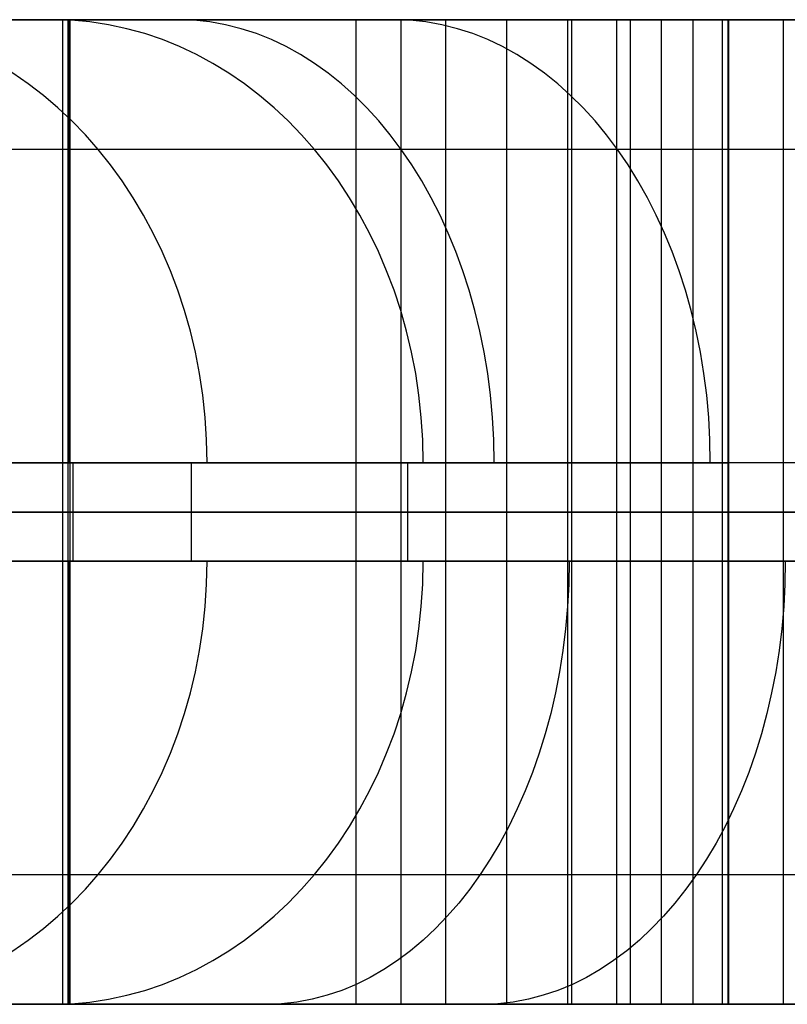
# Model space of a CAD drawing. Extents: x -879 to 919, y -7 to 33.
# Tile 5 of 66: x -804 to -773, y -7 to 33. Entities that reach past the tile are written whole.
import ezdxf

# ---------------------------------------------------------------- set-up
doc = ezdxf.new("R2010")
doc.units = 0
doc.layers.add('IGES_LEVEL_0', color=7, linetype='CONTINUOUS')

msp = doc.modelspace()

# ---------------------------------------------------------------- linework, layer by layer
at = {"layer": 'IGES_LEVEL_0'}
for p, q in [((-846.36, 33.426, 163.15), (-757.682, 33.426, 163.15)), ((-757.682, 33.426, 157.148), (-838.954, 33.426, 157.148)), ((-766.539, 33.426, 677.429), (-837.667, 33.426, 677.631)), ((-837.567, 33.426, 683.432), (-766.539, 33.426, 683.432)), ((-775.306, 33.426, 1203.537), (-836.994, 33.426, 1203.537)), ((-836.981, 33.426, 1197.536), (-775.282, 33.426, 1197.536)), ((-803.879, 33.426, 1006.959), (-806.119, 33.426, 1010.104)), ((-802.504, 33.426, 474.716), (-805.216, 33.426, 477.618)), ((-805.016, 33.426, 486.644), (-803.253, 33.426, 484.505)), ((-804.746, 33.426, 1019.057), (-802.745, 33.426, 1015.878)), ((-801.524, 33.426, 1003.873), (-803.879, 33.426, 1006.959)), ((-803.253, 33.426, 484.505), (-801.438, 33.426, 482.41)), ((-802.745, 33.426, 1015.878), (-801.202, 33.426, 1013.576)), ((-799.668, 33.426, 471.877), (-802.504, 33.426, 474.716)), ((-802.319, 33.426, 157.148), (-802.319, -6.574, 157.148)), ((-802.103, 33.426, 677.53), (-802.103, -6.574, 677.53)), ((-799.052, 33.426, 1000.846), (-801.524, 33.426, 1003.873)), ((-801.438, 33.426, 482.41), (-799.573, 33.426, 480.359)), ((-801.202, 33.426, 1013.576), (-799.602, 33.426, 1011.312)), ((-796.708, 33.426, 469.105), (-799.668, 33.426, 471.877)), ((-799.602, 33.426, 1011.312), (-797.947, 33.426, 1009.088)), ((-799.573, 33.426, 480.359), (-797.658, 33.426, 478.355)), ((-796.461, 33.426, 997.88), (-799.052, 33.426, 1000.846)), ((-797.947, 33.426, 1009.088), (-796.238, 33.426, 1006.906)), ((-797.658, 33.426, 478.355), (-794.836, 33.426, 475.57)), ((-793.621, 33.426, 466.401), (-796.708, 33.426, 469.105)), ((-793.749, 33.426, 994.978), (-796.461, 33.426, 997.88)), ((-796.238, 33.426, 1006.906), (-794.475, 33.426, 1004.767)), ((-794.836, 33.426, 475.57), (-791.922, 33.426, 472.883)), ((-794.475, 33.426, 1004.767), (-792.66, 33.426, 1002.672)), ((-790.913, 33.426, 992.139), (-793.749, 33.426, 994.978)), ((-790.404, 33.426, 463.765), (-793.621, 33.426, 466.401)), ((-792.66, 33.426, 1002.672), (-790.794, 33.426, 1000.621)), ((-791.922, 33.426, 472.883), (-788.92, 33.426, 470.294)), ((-787.953, 33.426, 989.367), (-790.913, 33.426, 992.139)), ((-790.794, 33.426, 1000.621), (-788.879, 33.426, 998.617)), ((-786.763, 33.426, 460.971), (-790.404, 33.426, 463.765)), ((-790.404, 33.426, 463.765), (-790.404, -6.574, 463.765)), ((-788.92, 33.426, 470.294), (-785.835, 33.426, 467.804)), ((-788.879, 33.426, 998.617), (-786.058, 33.426, 995.832)), ((-788.584, 33.426, 462.368), (-788.584, -6.574, 462.368)), ((-784.866, 33.426, 986.663), (-787.953, 33.426, 989.367)), ((-786.763, 33.426, 460.971), (-781.81, 33.426, 457.5)), ((-786.763, 33.426, 460.971), (-786.763, -6.574, 460.971)), ((-786.058, 33.426, 995.832), (-783.144, 33.426, 993.145)), ((-785.835, 33.426, 467.804), (-782.673, 33.426, 465.414)), ((-781.649, 33.426, 984.027), (-784.866, 33.426, 986.663)), ((-784.287, 33.426, 459.236), (-784.287, -6.574, 459.236)), ((-783.144, 33.426, 993.145), (-780.142, 33.426, 990.556)), ((-782.673, 33.426, 465.414), (-779.438, 33.426, 463.122)), ((-781.81, 33.426, 457.5), (-776.731, 33.426, 454.24)), ((-781.81, 33.426, 457.5), (-781.81, -6.574, 457.5)), ((-778.008, 33.426, 981.233), (-781.649, 33.426, 984.027)), ((-781.649, 33.426, 984.027), (-781.649, -6.574, 984.027)), ((-780.142, 33.426, 990.556), (-777.057, 33.426, 988.067)), ((-779.829, 33.426, 982.63), (-779.829, -6.574, 982.63)), ((-779.438, 33.426, 463.122), (-776.137, 33.426, 460.928)), ((-779.27, 33.426, 455.87), (-779.27, -6.574, 455.87)), ((-778.008, 33.426, 981.233), (-773.055, 33.426, 977.762)), ((-778.008, 33.426, 981.233), (-778.008, -6.574, 981.233)), ((-777.057, 33.426, 988.067), (-773.894, 33.426, 985.676)), ((-773.429, 33.426, 452.27), (-776.731, 33.426, 454.24)), ((-776.731, 33.426, 454.24), (-776.731, -6.574, 454.24)), ((-776.137, 33.426, 460.928), (-772.773, 33.426, 458.83)), ((-775.532, 33.426, 979.498), (-775.532, -6.574, 979.498)), ((-767.845, 33.426, 1203.537), (-775.306, 33.426, 1203.537)), ((-775.282, 33.426, 1197.536), (-757.015, 33.426, 1197.599)), ((-775.282, 33.426, 1197.536), (-775.282, -6.574, 1197.536)), ((-773.894, 33.426, 985.676), (-770.66, 33.426, 983.384)), ((-770.079, 33.426, 450.383), (-773.429, 33.426, 452.27)), ((-773.055, 33.426, 977.762), (-767.976, 33.426, 974.502)), ((-773.055, 33.426, 977.762), (-773.055, -6.574, 977.762)), ((-804.034, 28.154, 507.762), (-805.505, 28.154, 510.431)), ((-803.985, 28.154, 1047.622), (-804.941, 28.154, 1050.576)), ((-802.488, 28.154, 505.143), (-804.034, 28.154, 507.762)), ((-802.959, 28.154, 1044.701), (-803.985, 28.154, 1047.622)), ((-801.86, 28.154, 1041.818), (-802.959, 28.154, 1044.701)), ((-800.865, 28.154, 502.574), (-802.488, 28.154, 505.143)), ((-800.689, 28.154, 1038.973), (-801.86, 28.154, 1041.818)), ((-799.496, 28.154, 500.53), (-800.865, 28.154, 502.574)), ((-799.443, 28.154, 1036.17), (-800.689, 28.154, 1038.973)), ((-798.077, 28.154, 498.523), (-799.496, 28.154, 500.53)), ((-798.123, 28.154, 1033.409), (-799.443, 28.154, 1036.17)), ((-796.727, 28.154, 1030.693), (-798.123, 28.154, 1033.409)), ((-796.61, 28.154, 496.551), (-798.077, 28.154, 498.523)), ((-795.256, 28.154, 1028.024), (-796.727, 28.154, 1030.693)), ((-795.094, 28.154, 494.616), (-796.61, 28.154, 496.551)), ((-793.709, 28.154, 1025.405), (-795.256, 28.154, 1028.024)), ((-793.531, 28.154, 492.719), (-795.094, 28.154, 494.616)), ((-792.087, 28.154, 1022.836), (-793.709, 28.154, 1025.405)), ((-791.921, 28.154, 490.86), (-793.531, 28.154, 492.719)), ((-790.717, 28.154, 1020.792), (-792.087, 28.154, 1022.836)), ((-790.264, 28.154, 489.04), (-791.921, 28.154, 490.86)), ((-789.299, 28.154, 1018.785), (-790.717, 28.154, 1020.792)), ((-788.562, 28.154, 487.259), (-790.264, 28.154, 489.04)), ((-787.831, 28.154, 1016.813), (-789.299, 28.154, 1018.785)), ((-786.051, 28.154, 484.78), (-788.562, 28.154, 487.259)), ((-786.316, 28.154, 1014.878), (-787.831, 28.154, 1016.813)), ((-784.752, 28.154, 1012.981), (-786.316, 28.154, 1014.878)), ((-783.452, 28.154, 482.383), (-786.051, 28.154, 484.78)), ((-783.142, 28.154, 1011.122), (-784.752, 28.154, 1012.981)), ((-780.767, 28.154, 480.068), (-783.452, 28.154, 482.383)), ((-781.486, 28.154, 1009.302), (-783.142, 28.154, 1011.122)), ((-779.784, 28.154, 1007.521), (-781.486, 28.154, 1009.302)), ((-778.001, 28.154, 477.836), (-780.767, 28.154, 480.068)), ((-777.273, 28.154, 1005.042), (-779.784, 28.154, 1007.521)), ((-775.157, 28.154, 475.686), (-778.001, 28.154, 477.836)), ((-774.673, 28.154, 1002.645), (-777.273, 28.154, 1005.042)), ((-772.237, 28.154, 473.617), (-775.157, 28.154, 475.686)), ((-771.989, 28.154, 1000.33), (-774.673, 28.154, 1002.645)), ((-757.682, 15.426, 181.15), (-846.36, 15.426, 181.15)), ((-766.539, 15.426, 701.432), (-837.256, 15.426, 701.432)), ((-837.032, 15.426, 1221.537), (-775.306, 15.426, 1221.537)), ((-803.816, 15.426, 1068.309), (-804.603, 15.426, 1073.088)), ((-803.27, 15.426, 517.761), (-804.167, 15.426, 519.743)), ((-802.897, 15.426, 1063.644), (-803.816, 15.426, 1068.309)), ((-802.335, 15.426, 515.807), (-803.27, 15.426, 517.761)), ((-801.845, 15.426, 1059.093), (-802.897, 15.426, 1063.644)), ((-801.363, 15.426, 513.881), (-802.335, 15.426, 515.807)), ((-802.021, 15.426, 181.15), (-802.021, 11.426, 181.15)), ((-801.898, 15.426, 701.432), (-801.898, 11.426, 701.432)), ((-801.268, 15.426, 1056.86), (-801.845, 15.426, 1059.093)), ((-800.352, 15.426, 511.982), (-801.363, 15.426, 513.881)), ((-800.657, 15.426, 1054.655), (-801.268, 15.426, 1056.86)), ((-800.011, 15.426, 1052.478), (-800.657, 15.426, 1054.655)), ((-799.304, 15.426, 510.111), (-800.352, 15.426, 511.982)), ((-799.33, 15.426, 1050.329), (-800.011, 15.426, 1052.478)), ((-798.613, 15.426, 1048.209), (-799.33, 15.426, 1050.329)), ((-798.217, 15.426, 508.267), (-799.304, 15.426, 510.111)), ((-797.862, 15.426, 1046.116), (-798.613, 15.426, 1048.209)), ((-797.091, 15.426, 506.45), (-798.217, 15.426, 508.267)), ((-797.074, 15.426, 1044.051), (-797.862, 15.426, 1046.116)), ((-795.926, 15.426, 504.661), (-797.091, 15.426, 506.45)), ((-797.091, 15.426, 506.45), (-797.091, 11.426, 506.45)), ((-796.25, 15.426, 1042.014), (-797.074, 15.426, 1044.051)), ((-795.389, 15.426, 1040.005), (-796.25, 15.426, 1042.014)), ((-794.722, 15.426, 502.899), (-795.926, 15.426, 504.661)), ((-794.491, 15.426, 1038.023), (-795.389, 15.426, 1040.005)), ((-793.478, 15.426, 501.164), (-794.722, 15.426, 502.899)), ((-793.557, 15.426, 1036.069), (-794.491, 15.426, 1038.023)), ((-792.584, 15.426, 1034.143), (-793.557, 15.426, 1036.069)), ((-792.194, 15.426, 499.456), (-793.478, 15.426, 501.164)), ((-791.574, 15.426, 1032.244), (-792.584, 15.426, 1034.143)), ((-790.869, 15.426, 497.775), (-792.194, 15.426, 499.456)), ((-790.526, 15.426, 1030.373), (-791.574, 15.426, 1032.244)), ((-789.504, 15.426, 496.122), (-790.869, 15.426, 497.775)), ((-789.439, 15.426, 1028.529), (-790.526, 15.426, 1030.373)), ((-788.097, 15.426, 494.495), (-789.504, 15.426, 496.122)), ((-788.313, 15.426, 1026.712), (-789.439, 15.426, 1028.529)), ((-787.148, 15.426, 1024.923), (-788.313, 15.426, 1026.712)), ((-788.313, 15.426, 1026.712), (-788.313, 11.426, 1026.712)), ((-786.649, 15.426, 492.895), (-788.097, 15.426, 494.495)), ((-785.944, 15.426, 1023.161), (-787.148, 15.426, 1024.923)), ((-785.16, 15.426, 491.321), (-786.649, 15.426, 492.895)), ((-784.7, 15.426, 1021.426), (-785.944, 15.426, 1023.161)), ((-783.628, 15.426, 489.775), (-785.16, 15.426, 491.321)), ((-783.415, 15.426, 1019.718), (-784.7, 15.426, 1021.426)), ((-782.054, 15.426, 488.255), (-783.628, 15.426, 489.775)), ((-782.091, 15.426, 1018.038), (-783.415, 15.426, 1019.718)), ((-780.725, 15.426, 1016.384), (-782.091, 15.426, 1018.038)), ((-780.437, 15.426, 486.762), (-782.054, 15.426, 488.255)), ((-779.319, 15.426, 1014.757), (-780.725, 15.426, 1016.384)), ((-778.778, 15.426, 485.295), (-780.437, 15.426, 486.762)), ((-777.871, 15.426, 1013.157), (-779.319, 15.426, 1014.757)), ((-777.075, 15.426, 483.855), (-778.778, 15.426, 485.295)), ((-776.381, 15.426, 1011.583), (-777.871, 15.426, 1013.157)), ((-775.328, 15.426, 482.441), (-777.075, 15.426, 483.855)), ((-774.85, 15.426, 1010.037), (-776.381, 15.426, 1011.583)), ((-773.538, 15.426, 481.053), (-775.328, 15.426, 482.441)), ((-767.897, 15.426, 1221.537), (-775.306, 15.426, 1221.537)), ((-775.306, 15.426, 1221.537), (-775.306, 11.426, 1221.537)), ((-773.276, 15.426, 1008.517), (-774.85, 15.426, 1010.037)), ((-771.703, 15.426, 479.692), (-773.538, 15.426, 481.053)), ((-771.659, 15.426, 1007.024), (-773.276, 15.426, 1008.517)), ((-846.955, 13.426, 157.148), (-757.682, 13.426, 157.148)), ((-757.682, 13.426, 181.15), (-846.36, 13.426, 181.15)), ((-837.667, 13.426, 677.631), (-766.539, 13.426, 677.429)), ((-766.539, 13.426, 701.432), (-837.256, 13.426, 701.432)), ((-775.306, 13.426, 1221.537), (-837.032, 13.426, 1221.537)), ((-836.981, 13.426, 1197.536), (-775.282, 13.426, 1197.536)), ((-803.879, 13.426, 1006.959), (-806.119, 13.426, 1010.104)), ((-802.504, 13.426, 474.716), (-805.216, 13.426, 477.618)), ((-803.816, 13.426, 1068.309), (-804.603, 13.426, 1073.088)), ((-803.27, 13.426, 517.761), (-804.167, 13.426, 519.743)), ((-801.524, 13.426, 1003.873), (-803.879, 13.426, 1006.959)), ((-802.897, 13.426, 1063.644), (-803.816, 13.426, 1068.309)), ((-802.335, 13.426, 515.807), (-803.27, 13.426, 517.761)), ((-801.845, 13.426, 1059.093), (-802.897, 13.426, 1063.644)), ((-799.668, 13.426, 471.877), (-802.504, 13.426, 474.716)), ((-801.363, 13.426, 513.881), (-802.335, 13.426, 515.807)), ((-801.268, 13.426, 1056.86), (-801.845, 13.426, 1059.093)), ((-799.052, 13.426, 1000.846), (-801.524, 13.426, 1003.873)), ((-800.352, 13.426, 511.982), (-801.363, 13.426, 513.881)), ((-800.657, 13.426, 1054.655), (-801.268, 13.426, 1056.86)), ((-800.011, 13.426, 1052.478), (-800.657, 13.426, 1054.655)), ((-799.304, 13.426, 510.111), (-800.352, 13.426, 511.982)), ((-799.33, 13.426, 1050.329), (-800.011, 13.426, 1052.478)), ((-796.708, 13.426, 469.105), (-799.668, 13.426, 471.877)), ((-798.613, 13.426, 1048.209), (-799.33, 13.426, 1050.329)), ((-798.217, 13.426, 508.267), (-799.304, 13.426, 510.111)), ((-796.461, 13.426, 997.88), (-799.052, 13.426, 1000.846)), ((-797.862, 13.426, 1046.116), (-798.613, 13.426, 1048.209)), ((-797.091, 13.426, 506.45), (-798.217, 13.426, 508.267)), ((-797.074, 13.426, 1044.051), (-797.862, 13.426, 1046.116)), ((-795.926, 13.426, 504.661), (-797.091, 13.426, 506.45)), ((-796.25, 13.426, 1042.014), (-797.074, 13.426, 1044.051)), ((-793.621, 13.426, 466.401), (-796.708, 13.426, 469.105)), ((-793.749, 13.426, 994.978), (-796.461, 13.426, 997.88)), ((-795.389, 13.426, 1040.005), (-796.25, 13.426, 1042.014)), ((-794.722, 13.426, 502.899), (-795.926, 13.426, 504.661)), ((-794.491, 13.426, 1038.023), (-795.389, 13.426, 1040.005)), ((-793.478, 13.426, 501.164), (-794.722, 13.426, 502.899)), ((-793.557, 13.426, 1036.069), (-794.491, 13.426, 1038.023)), ((-790.913, 13.426, 992.139), (-793.749, 13.426, 994.978)), ((-790.404, 13.426, 463.765), (-793.621, 13.426, 466.401)), ((-792.584, 13.426, 1034.143), (-793.557, 13.426, 1036.069)), ((-792.194, 13.426, 499.456), (-793.478, 13.426, 501.164)), ((-791.574, 13.426, 1032.244), (-792.584, 13.426, 1034.143)), ((-790.869, 13.426, 497.775), (-792.194, 13.426, 499.456)), ((-790.526, 13.426, 1030.373), (-791.574, 13.426, 1032.244)), ((-787.953, 13.426, 989.367), (-790.913, 13.426, 992.139)), ((-789.504, 13.426, 496.122), (-790.869, 13.426, 497.775)), ((-789.439, 13.426, 1028.529), (-790.526, 13.426, 1030.373)), ((-790.404, 13.426, 463.765), (-786.763, 13.426, 460.971)), ((-788.097, 13.426, 494.495), (-789.504, 13.426, 496.122)), ((-788.313, 13.426, 1026.712), (-789.439, 13.426, 1028.529)), ((-787.148, 13.426, 1024.923), (-788.313, 13.426, 1026.712)), ((-786.649, 13.426, 492.895), (-788.097, 13.426, 494.495)), ((-784.866, 13.426, 986.663), (-787.953, 13.426, 989.367)), ((-785.944, 13.426, 1023.161), (-787.148, 13.426, 1024.923)), ((-786.763, 13.426, 460.971), (-781.81, 13.426, 457.5)), ((-785.16, 13.426, 491.321), (-786.649, 13.426, 492.895)), ((-784.7, 13.426, 1021.426), (-785.944, 13.426, 1023.161)), ((-783.628, 13.426, 489.775), (-785.16, 13.426, 491.321)), ((-781.649, 13.426, 984.027), (-784.866, 13.426, 986.663)), ((-783.415, 13.426, 1019.718), (-784.7, 13.426, 1021.426)), ((-782.054, 13.426, 488.255), (-783.628, 13.426, 489.775)), ((-782.091, 13.426, 1018.038), (-783.415, 13.426, 1019.718)), ((-780.725, 13.426, 1016.384), (-782.091, 13.426, 1018.038)), ((-780.437, 13.426, 486.762), (-782.054, 13.426, 488.255)), ((-781.81, 13.426, 457.5), (-776.731, 13.426, 454.24)), ((-781.649, 13.426, 984.027), (-778.008, 13.426, 981.233)), ((-779.319, 13.426, 1014.757), (-780.725, 13.426, 1016.384)), ((-778.778, 13.426, 485.295), (-780.437, 13.426, 486.762)), ((-777.871, 13.426, 1013.157), (-779.319, 13.426, 1014.757)), ((-777.075, 13.426, 483.855), (-778.778, 13.426, 485.295)), ((-778.008, 13.426, 981.233), (-773.055, 13.426, 977.762)), ((-776.381, 13.426, 1011.583), (-777.871, 13.426, 1013.157)), ((-775.328, 13.426, 482.441), (-777.075, 13.426, 483.855)), ((-773.429, 13.426, 452.27), (-776.731, 13.426, 454.24)), ((-774.85, 13.426, 1010.037), (-776.381, 13.426, 1011.583)), ((-773.538, 13.426, 481.053), (-775.328, 13.426, 482.441)), ((-767.897, 13.426, 1221.537), (-775.306, 13.426, 1221.537)), ((-757.015, 13.426, 1197.599), (-775.282, 13.426, 1197.536)), ((-773.276, 13.426, 1008.517), (-774.85, 13.426, 1010.037)), ((-771.703, 13.426, 479.692), (-773.538, 13.426, 481.053)), ((-770.079, 13.426, 450.383), (-773.429, 13.426, 452.27)), ((-771.659, 13.426, 1007.024), (-773.276, 13.426, 1008.517)), ((-773.055, 13.426, 977.762), (-767.976, 13.426, 974.502)), ((-757.682, 11.426, 181.15), (-846.36, 11.426, 181.15)), ((-766.539, 11.426, 701.432), (-837.256, 11.426, 701.432)), ((-837.032, 11.426, 1221.537), (-775.306, 11.426, 1221.537)), ((-804.603, 11.426, 1073.088), (-803.816, 11.426, 1068.309)), ((-804.167, 11.426, 519.743), (-803.27, 11.426, 517.761)), ((-803.816, 11.426, 1068.309), (-802.897, 11.426, 1063.644)), ((-803.27, 11.426, 517.761), (-802.335, 11.426, 515.807)), ((-802.897, 11.426, 1063.644), (-801.845, 11.426, 1059.093)), ((-802.335, 11.426, 515.807), (-801.363, 11.426, 513.881)), ((-801.845, 11.426, 1059.093), (-801.268, 11.426, 1056.86)), ((-801.363, 11.426, 513.881), (-800.352, 11.426, 511.982)), ((-801.268, 11.426, 1056.86), (-800.657, 11.426, 1054.655)), ((-800.657, 11.426, 1054.655), (-800.011, 11.426, 1052.478)), ((-800.352, 11.426, 511.982), (-799.304, 11.426, 510.111)), ((-800.011, 11.426, 1052.478), (-799.33, 11.426, 1050.329)), ((-799.33, 11.426, 1050.329), (-798.613, 11.426, 1048.209)), ((-799.304, 11.426, 510.111), (-798.217, 11.426, 508.267)), ((-798.613, 11.426, 1048.209), (-797.862, 11.426, 1046.116)), ((-798.217, 11.426, 508.267), (-797.091, 11.426, 506.45)), ((-797.862, 11.426, 1046.116), (-797.074, 11.426, 1044.051)), ((-797.091, 11.426, 506.45), (-795.926, 11.426, 504.661)), ((-797.074, 11.426, 1044.051), (-796.25, 11.426, 1042.014)), ((-796.25, 11.426, 1042.014), (-795.389, 11.426, 1040.005)), ((-795.926, 11.426, 504.661), (-794.722, 11.426, 502.899)), ((-795.389, 11.426, 1040.005), (-794.491, 11.426, 1038.023)), ((-794.722, 11.426, 502.899), (-793.478, 11.426, 501.164)), ((-794.491, 11.426, 1038.023), (-793.557, 11.426, 1036.069)), ((-793.557, 11.426, 1036.069), (-792.584, 11.426, 1034.143)), ((-793.478, 11.426, 501.164), (-792.194, 11.426, 499.456)), ((-792.584, 11.426, 1034.143), (-791.574, 11.426, 1032.244)), ((-792.194, 11.426, 499.456), (-790.869, 11.426, 497.775)), ((-791.574, 11.426, 1032.244), (-790.526, 11.426, 1030.373)), ((-790.869, 11.426, 497.775), (-789.504, 11.426, 496.122)), ((-790.526, 11.426, 1030.373), (-789.439, 11.426, 1028.529)), ((-789.504, 11.426, 496.122), (-788.097, 11.426, 494.495)), ((-789.439, 11.426, 1028.529), (-788.313, 11.426, 1026.712)), ((-788.313, 11.426, 1026.712), (-787.148, 11.426, 1024.923)), ((-788.097, 11.426, 494.495), (-786.649, 11.426, 492.895)), ((-787.148, 11.426, 1024.923), (-785.944, 11.426, 1023.161)), ((-786.649, 11.426, 492.895), (-785.16, 11.426, 491.321)), ((-785.944, 11.426, 1023.161), (-784.7, 11.426, 1021.426)), ((-785.16, 11.426, 491.321), (-783.628, 11.426, 489.775)), ((-784.7, 11.426, 1021.426), (-783.415, 11.426, 1019.718)), ((-783.628, 11.426, 489.775), (-782.054, 11.426, 488.255)), ((-783.415, 11.426, 1019.718), (-782.091, 11.426, 1018.038)), ((-782.091, 11.426, 1018.038), (-780.725, 11.426, 1016.384)), ((-782.054, 11.426, 488.255), (-780.437, 11.426, 486.762)), ((-780.725, 11.426, 1016.384), (-779.319, 11.426, 1014.757)), ((-780.437, 11.426, 486.762), (-778.778, 11.426, 485.295)), ((-779.319, 11.426, 1014.757), (-777.871, 11.426, 1013.157)), ((-778.778, 11.426, 485.295), (-777.075, 11.426, 483.855)), ((-777.871, 11.426, 1013.157), (-776.381, 11.426, 1011.583)), ((-777.075, 11.426, 483.855), (-775.328, 11.426, 482.441)), ((-776.381, 11.426, 1011.583), (-774.85, 11.426, 1010.037)), ((-775.328, 11.426, 482.441), (-773.538, 11.426, 481.053)), ((-775.306, 11.426, 1221.537), (-767.897, 11.426, 1221.537)), ((-774.85, 11.426, 1010.037), (-773.276, 11.426, 1008.517)), ((-773.538, 11.426, 481.053), (-771.703, 11.426, 479.692)), ((-773.276, 11.426, 1008.517), (-771.659, 11.426, 1007.024)), ((-805.505, -1.302, 510.431), (-804.034, -1.302, 507.762)), ((-804.941, -1.302, 1050.576), (-803.985, -1.302, 1047.622)), ((-804.034, -1.302, 507.762), (-802.488, -1.302, 505.143)), ((-803.985, -1.302, 1047.622), (-802.959, -1.302, 1044.701)), ((-802.959, -1.302, 1044.701), (-801.86, -1.302, 1041.818)), ((-802.488, -1.302, 505.143), (-800.865, -1.302, 502.574)), ((-801.86, -1.302, 1041.818), (-800.689, -1.302, 1038.973)), ((-800.865, -1.302, 502.574), (-799.178, -1.302, 500.071)), ((-800.689, -1.302, 1038.973), (-799.443, -1.302, 1036.17)), ((-799.443, -1.302, 1036.17), (-798.123, -1.302, 1033.409)), ((-799.178, -1.302, 500.071), (-797.416, -1.302, 497.622)), ((-798.123, -1.302, 1033.409), (-796.727, -1.302, 1030.693)), ((-797.416, -1.302, 497.622), (-795.582, -1.302, 495.228)), ((-796.727, -1.302, 1030.693), (-795.256, -1.302, 1028.024)), ((-795.582, -1.302, 495.228), (-793.676, -1.302, 492.891)), ((-795.256, -1.302, 1028.024), (-793.709, -1.302, 1025.405)), ((-793.709, -1.302, 1025.405), (-792.087, -1.302, 1022.836)), ((-793.676, -1.302, 492.891), (-791.698, -1.302, 490.611)), ((-792.087, -1.302, 1022.836), (-790.399, -1.302, 1020.333)), ((-791.698, -1.302, 490.611), (-789.652, -1.302, 488.389)), ((-790.399, -1.302, 1020.333), (-788.638, -1.302, 1017.884)), ((-789.652, -1.302, 488.389), (-787.537, -1.302, 486.226)), ((-788.638, -1.302, 1017.884), (-786.803, -1.302, 1015.49)), ((-787.537, -1.302, 486.226), (-785.356, -1.302, 484.123)), ((-786.803, -1.302, 1015.49), (-784.897, -1.302, 1013.153)), ((-785.356, -1.302, 484.123), (-782.981, -1.302, 481.966)), ((-784.897, -1.302, 1013.153), (-782.92, -1.302, 1010.873)), ((-782.981, -1.302, 481.966), (-780.536, -1.302, 479.876)), ((-782.92, -1.302, 1010.873), (-780.873, -1.302, 1008.651)), ((-780.873, -1.302, 1008.651), (-778.759, -1.302, 1006.488)), ((-780.536, -1.302, 479.876), (-778.024, -1.302, 477.854)), ((-778.759, -1.302, 1006.488), (-776.578, -1.302, 1004.385)), ((-778.024, -1.302, 477.854), (-775.448, -1.302, 475.9)), ((-776.578, -1.302, 1004.385), (-774.203, -1.302, 1002.228)), ((-775.448, -1.302, 475.9), (-772.81, -1.302, 474.013)), ((-774.203, -1.302, 1002.228), (-771.758, -1.302, 1000.138)), ((-757.682, -6.574, 163.15), (-846.36, -6.574, 163.15)), ((-838.954, -6.574, 157.148), (-757.682, -6.574, 157.148)), ((-837.667, -6.574, 677.631), (-766.539, -6.574, 677.429)), ((-766.539, -6.574, 683.432), (-837.567, -6.574, 683.432)), ((-836.994, -6.574, 1203.537), (-775.306, -6.574, 1203.537)), ((-775.282, -6.574, 1197.536), (-836.981, -6.574, 1197.536)), ((-806.119, -6.574, 1010.104), (-803.879, -6.574, 1006.959)), ((-803.416, -6.574, 484.698), (-805.566, -6.574, 487.334)), ((-805.216, -6.574, 477.618), (-802.504, -6.574, 474.716)), ((-802.745, -6.574, 1015.878), (-804.746, -6.574, 1019.057)), ((-803.879, -6.574, 1006.959), (-801.524, -6.574, 1003.873)), ((-801.188, -6.574, 482.129), (-803.416, -6.574, 484.698)), ((-800.843, -6.574, 1013.058), (-802.745, -6.574, 1015.878)), ((-802.504, -6.574, 474.716), (-799.668, -6.574, 471.877)), ((-801.524, -6.574, 1003.873), (-799.052, -6.574, 1000.846)), ((-798.883, -6.574, 479.627), (-801.188, -6.574, 482.129)), ((-798.857, -6.574, 1010.297), (-800.843, -6.574, 1013.058)), ((-799.668, -6.574, 471.877), (-796.708, -6.574, 469.105)), ((-799.052, -6.574, 1000.846), (-796.461, -6.574, 997.88)), ((-796.505, -6.574, 477.194), (-798.883, -6.574, 479.627)), ((-796.788, -6.574, 1007.597), (-798.857, -6.574, 1010.297)), ((-794.638, -6.574, 1004.961), (-796.788, -6.574, 1007.597)), ((-796.708, -6.574, 469.105), (-793.621, -6.574, 466.401)), ((-794.056, -6.574, 474.833), (-796.505, -6.574, 477.194)), ((-796.461, -6.574, 997.88), (-793.749, -6.574, 994.978)), ((-792.41, -6.574, 1002.391), (-794.638, -6.574, 1004.961)), ((-791.049, -6.574, 472.112), (-794.056, -6.574, 474.833)), ((-793.749, -6.574, 994.978), (-790.913, -6.574, 992.139)), ((-793.621, -6.574, 466.401), (-790.404, -6.574, 463.765)), ((-790.105, -6.574, 999.889), (-792.41, -6.574, 1002.391)), ((-787.952, -6.574, 469.495), (-791.049, -6.574, 472.112)), ((-790.913, -6.574, 992.139), (-787.953, -6.574, 989.367)), ((-790.404, -6.574, 463.765), (-786.763, -6.574, 460.971)), ((-787.727, -6.574, 997.457), (-790.105, -6.574, 999.889)), ((-787.953, -6.574, 989.367), (-784.866, -6.574, 986.663)), ((-784.769, -6.574, 466.981), (-787.952, -6.574, 469.495)), ((-785.278, -6.574, 995.095), (-787.727, -6.574, 997.457)), ((-781.81, -6.574, 457.5), (-786.763, -6.574, 460.971)), ((-782.271, -6.574, 992.374), (-785.278, -6.574, 995.095)), ((-784.866, -6.574, 986.663), (-781.649, -6.574, 984.027)), ((-781.508, -6.574, 464.571), (-784.769, -6.574, 466.981)), ((-779.173, -6.574, 989.757), (-782.271, -6.574, 992.374)), ((-776.731, -6.574, 454.24), (-781.81, -6.574, 457.5)), ((-781.649, -6.574, 984.027), (-778.008, -6.574, 981.233)), ((-778.173, -6.574, 462.264), (-781.508, -6.574, 464.571)), ((-775.991, -6.574, 987.243), (-779.173, -6.574, 989.757)), ((-774.769, -6.574, 460.059), (-778.173, -6.574, 462.264)), ((-773.055, -6.574, 977.762), (-778.008, -6.574, 981.233)), ((-776.731, -6.574, 454.24), (-773.429, -6.574, 452.27)), ((-772.729, -6.574, 984.834), (-775.991, -6.574, 987.243)), ((-767.845, -6.574, 1203.537), (-775.306, -6.574, 1203.537)), ((-757.015, -6.574, 1197.599), (-775.282, -6.574, 1197.536)), ((-771.303, -6.574, 457.954), (-774.769, -6.574, 460.059)), ((-773.429, -6.574, 452.27), (-770.079, -6.574, 450.383)), ((-767.976, -6.574, 974.502), (-773.055, -6.574, 977.762))]:
    msp.add_line(p, q, dxfattribs=at)
at = {"layer": 'IGES_LEVEL_0', "extrusion": (-0.546605, -3.52167e-09, 0.83739)}
msp.add_arc((-15.426, -408.655, 858.608), 18, 90, 180, dxfattribs=at)
at = {"layer": 'IGES_LEVEL_0', "extrusion": (-0.546608, -1.76131e-08, 0.837389)}
msp.add_arc((-15.426, -116.923, 1289.472), 18, 90, 180, dxfattribs=at)
at = {"layer": 'IGES_LEVEL_0', "extrusion": (1, 0, 0)}
for centre in [(15.426, 683.432, -802.053), (15.426, 163.15, -802.021)]:
    msp.add_arc(centre, 18, 0, 90, dxfattribs=at)
at = {"layer": 'IGES_LEVEL_0', "extrusion": (-0.699526, 9.8019e-10, 0.714607)}
msp.add_arc((-15.426, -235.39, 899.818), 18, 90, 180, dxfattribs=at)
at = {"layer": 'IGES_LEVEL_0', "extrusion": (-0.699529, 2.12577e-08, 0.714605)}
msp.add_arc((-15.426, 134.824, 1265.46), 18, 90, 180, dxfattribs=at)
at = {"layer": 'IGES_LEVEL_0', "extrusion": (1, -3.43808e-09, -2.27952e-07)}
msp.add_arc((15.426, 1203.537, -775.306), 18, 0, 90, dxfattribs=at)
at = {"layer": 'IGES_LEVEL_0', "extrusion": (-0.546605, 3.00022e-09, 0.83739)}
msp.add_arc((-11.426, -408.655, 858.608), 18, 0, 90, dxfattribs=at)
at = {"layer": 'IGES_LEVEL_0', "extrusion": (-0.546608, -2.98526e-10, 0.837389)}
msp.add_arc((-11.426, -116.923, 1289.472), 18, 360, 90, dxfattribs=at)
at = {"layer": 'IGES_LEVEL_0', "extrusion": (1, -3.55271e-15, 0)}
for centre in [(11.426, 683.432, -802.053), (11.426, 163.15, -802.021)]:
    msp.add_arc(centre, 18, 90, 180, dxfattribs=at)
at = {"layer": 'IGES_LEVEL_0', "extrusion": (0.729892, 7.44486e-10, -0.683563)}
msp.add_arc((11.426, -196.211, -904.153), 18, 90, 180, dxfattribs=at)
at = {"layer": 'IGES_LEVEL_0', "extrusion": (0.729894, 8.62885e-09, -0.68356)}
msp.add_arc((11.426, 189.529, -1253.377), 18, 90, 180, dxfattribs=at)
at = {"layer": 'IGES_LEVEL_0', "extrusion": (1, 1.47618e-09, -2.29914e-07)}
msp.add_arc((11.426, 1203.537, -775.306), 18, 90, 180, dxfattribs=at)

doc.saveas('drawing.dxf')
